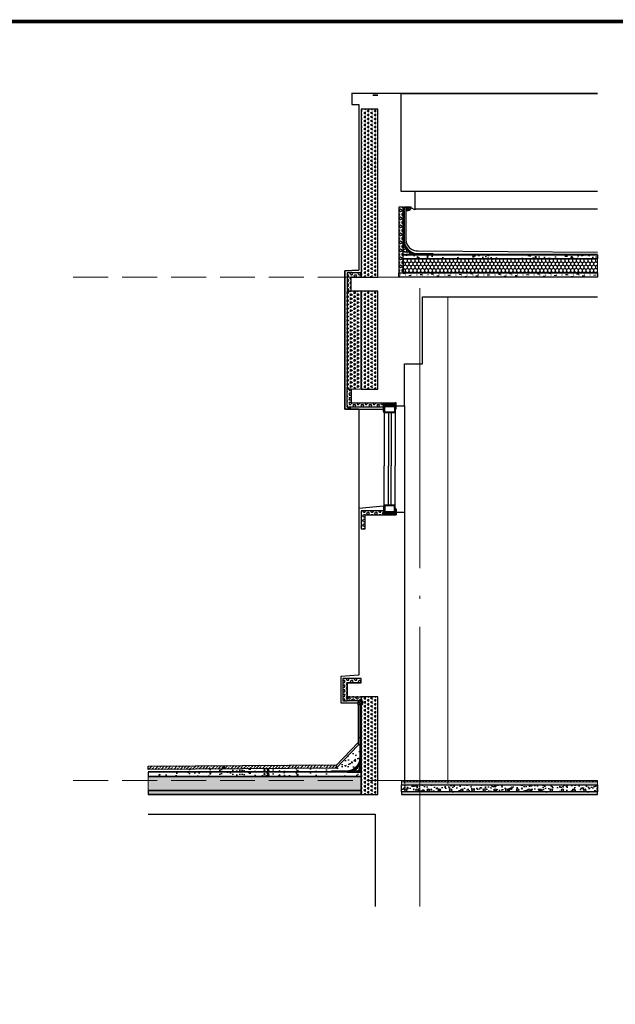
# Model space of a CAD drawing. Extents: x 447288 to 563800, y -194684 to 241749.
# Tile 11 of 91: x 472008 to 476267, y -187111 to -180071. Entities that reach past the tile are written whole.
import ezdxf

# ---------------------------------------------------------------- set-up
doc = ezdxf.new("R2010")
doc.units = 0
doc.header["$LTSCALE"] = 1000
for name, pattern in [('35$0$DASH', [0.35, 0.25, -0.1]), ('DASH', [0.35, 0.25, -0.1]), ('DOTE', [2.4200000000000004, 2, -0.2, 0.02, -0.2])]:
    doc.linetypes.add(name, pattern=pattern)
doc.layers.get('0').update_dxf_attribs({"lineweight": 20})
for name, color, linetype in [('35$0$A-detl-FINISH', 1, 'Continuous'), ('35$0$A-detl-XH', 8, 'Continuous'), ('35$0$PUB_HATCH', 8, 'Continuous'), ('35$0$保温层', 2, 'Continuous'), ('8$0$PUB_HATCH', 8, 'Continuous'), ('A-ELEV-LIN1', 40, 'Continuous'), ('A-ELEV-THIN', 7, 'Continuous'), ('A-ELEV-WIN1', 135, 'Continuous'), ('A-FACE', 7, 'Continuous'), ('A-OVER', 7, 'Continuous'), ('A-WATER-LAYER', 7, 'Continuous'), ('fill', 252, 'Continuous'), ('PUB_HATCH', 8, 'Continuous'), ('PUB_TITLE', 4, 'Continuous'), ('SURFACE', 6, 'Continuous'), ('详图填充-建筑用保温砂浆', 8, 'Continuous'), ('详图填充-细石混凝土、混凝土', 8, 'Continuous'), ('详图现充-水泥砂浆', 8, 'Continuous')]:
    doc.layers.add(name, color=color, linetype=linetype)
doc.layers.add('A-ASIS', color=115, linetype='DASH', lineweight=0, plot=False)
for name, color, linetype, lineweight in [('DOTE', 10, 'DOTE', 9), ('详图填充-防水层', 126, 'Continuous', 200), ('防水', 124, 'Continuous', 0)]:
    doc.layers.add(name, color=color, linetype=linetype, lineweight=lineweight)

# ---------------------------------------------------------------- blocks, each defined once
blk = doc.blocks.new('*U203')
at = {"layer": 'fill'}
h = blk.add_hatch(dxfattribs=at)
h.set_pattern_fill('TRIANG', color=256, scale=10, angle=90, style=0)
h.set_pattern_definition([(150, (0, 1858.206556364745), (-24.74667295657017, -14.28749487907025), [14.2875, -14.2875]), (210, (0, 1858.206556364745), (-2.9565701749e-06, -28.57499487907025), [14.2875, -14.2875]), (90, (-12.37335, 1851.062806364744), (-24.74667, 14.2875), [14.2875, -14.2875])])
h.paths.add_polyline_path([(-20, 1329.103284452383), (100, 1329.103284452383), (100, 629.1032719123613), (-20, 629.1032719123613)])
at = {"layer": 'SURFACE'}
blk.add_lwpolyline([(-20, 1329.103284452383), (100, 1329.103284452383), (100, 629.1032719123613), (-20, 629.1032719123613)], close=True, dxfattribs=at)
blk = doc.blocks.new('HesiBlk_20210815100903313')
at = {"layer": 'A-FACE'}
blk.add_hatch(color=251, dxfattribs=at).paths.add_polyline_path([(20, 0), (0, 0), (0, -15), (3, -15), (3, -3), (17, -3), (17, -15), (20, -15)])
at = {"layer": 'A-ASIS'}
blk.add_lwpolyline([(0, -15), (-20, -15)], dxfattribs=at)
at = {"layer": 'A-FACE'}
blk.add_lwpolyline([(20, 0), (0, 0), (0, -15), (3, -15), (3, -3), (17, -3), (17, -15), (20, -15)], close=True, dxfattribs=at)
blk = doc.blocks.new('*U152')
at = {"layer": 'PUB_HATCH'}
h = blk.add_hatch(dxfattribs=at)
h.set_pattern_fill('HEX', color=256, scale=10, style=0)
h.set_pattern_definition([(0, (-753416.2661842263, 93899.02972161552), (0, 16.49778), [9.525, -19.05]), (120, (-753416.2661842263, 93899.02972161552), (-14.28749658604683, -8.248889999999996), [9.524999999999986, -19.04999999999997]), (60, (-753406.7411842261, 93899.02972161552), (-14.28749658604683, 8.248890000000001), [9.525, -19.05])])
h.paths.add_polyline_path([(-30.00000275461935, 30.00000275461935), (-30.00000275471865, -100.2774778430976), (-9.93019e-11, -100.2774778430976), (0, 0), (230.0077009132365, -5.82077e-11), (230.0077009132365, 30.00000275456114)])
at = {"layer": 'SURFACE'}
blk.add_lwpolyline([(-30.00000275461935, 30.00000275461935), (-30.00000275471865, -100.2774778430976), (-9.93019e-11, -100.2774778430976), (0, 0), (230.0077009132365, -5.82077e-11), (230.0077009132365, 30.00000275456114)], close=True, dxfattribs=at)
blk = doc.blocks.new('A$C5B8A4F07')
at = {"layer": 'A-OVER'}
for p, q in [((3.500000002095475, -3.000000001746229), (3.500000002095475, -17.0000000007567)), ((10.50000000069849, -17.0000000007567), (10.50000000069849, -3.000000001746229)), ((17.50000000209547, -3.000000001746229), (17.50000000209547, -17.0000000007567)), ((24.50000000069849, -17.0000000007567), (24.50000000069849, -3.000000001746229)), ((31.50000000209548, -3.000000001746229), (31.50000000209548, -17.0000000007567)), ((38.50000000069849, -17.0000000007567), (38.50000000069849, -3.000000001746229)), ((45.50000000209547, -3.000000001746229), (45.50000000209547, -17.0000000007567)), ((52.50000000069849, -17.0000000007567), (52.50000000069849, -3.000000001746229)), ((59.50000000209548, -3.000000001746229), (59.50000000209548, -17.0000000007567)), ((66.50000000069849, -17.0000000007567), (66.50000000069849, -3.000000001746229)), ((73.50000000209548, -3.000000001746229), (73.50000000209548, -17.0000000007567))]:
    blk.add_line(p, q, dxfattribs=at)
for centre, major_axis, ratio, start_param, end_param in [((77.00000000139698, -3.000000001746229), (-3.499999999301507, 3.464245e-10), 0.8571428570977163, 3.682692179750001, 6.28318530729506), ((3.0267984e-09, -17.0000000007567), (-3.499999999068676, 5.55234e-11), 0.8571428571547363, 1.570796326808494, 3.1415926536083), ((7.000000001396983, -3.000000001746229), (-3.499999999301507, 3.464245e-10), 0.8571428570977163, 3.141592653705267, 6.28318530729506), ((14, -17.0000000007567), (3.499999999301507, 3.671023e-10), 0.8571428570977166, 3.141592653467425, 4.712388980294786), ((14.0000000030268, -17.0000000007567), (-3.499999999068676, 5.55234e-11), 0.8571428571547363, 1.570796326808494, 3.1415926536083), ((21.00000000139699, -3.000000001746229), (-3.499999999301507, 3.464245e-10), 0.8571428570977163, 3.141592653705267, 6.28318530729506), ((28, -17.0000000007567), (3.499999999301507, 3.671023e-10), 0.8571428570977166, 3.141592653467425, 4.712388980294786), ((28.0000000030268, -17.0000000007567), (-3.499999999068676, 5.55234e-11), 0.8571428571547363, 1.570796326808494, 3.1415926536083), ((35.00000000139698, -3.000000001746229), (-3.499999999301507, 3.464245e-10), 0.8571428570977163, 3.141592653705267, 6.28318530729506), ((42, -17.0000000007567), (3.499999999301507, 3.671023e-10), 0.8571428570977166, 3.141592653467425, 4.712388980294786), ((42.00000000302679, -17.0000000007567), (-3.499999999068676, 5.55234e-11), 0.8571428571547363, 1.570796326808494, 3.1415926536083), ((49.00000000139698, -3.000000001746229), (-3.499999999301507, 3.464245e-10), 0.8571428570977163, 3.141592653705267, 6.28318530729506), ((56, -17.0000000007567), (3.499999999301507, 3.671023e-10), 0.8571428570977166, 3.141592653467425, 4.712388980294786), ((56.0000000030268, -17.0000000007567), (-3.499999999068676, 5.55234e-11), 0.8571428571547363, 1.570796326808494, 3.1415926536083), ((63.00000000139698, -3.000000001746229), (-3.499999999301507, 3.464245e-10), 0.8571428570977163, 3.141592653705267, 6.28318530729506), ((70, -17.0000000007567), (3.499999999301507, 3.671023e-10), 0.8571428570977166, 3.141592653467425, 4.712388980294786), ((70.0000000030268, -17.0000000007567), (-3.499999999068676, 5.55234e-11), 0.8571428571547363, 1.570796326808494, 3.1415926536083)]:
    blk.add_ellipse(centre, major_axis=major_axis, ratio=ratio, start_param=start_param, end_param=end_param, dxfattribs=at)
blk = doc.blocks.new('A$C768061CF')
at = {"layer": '防水'}
h = blk.add_hatch(color=256, dxfattribs=at)
edge = h.paths.add_edge_path()
edge.add_line((5, 1.55705493e-08), (5, 70.00000001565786))
edge.add_arc((-4.692196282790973, 70.38075277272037), 9.699672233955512, 298.93047216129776, 357.75032269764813, ccw=False)
edge.add_line((0, 61.89152810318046), (0, 1.55705493e-08))
edge.add_line((0, 1.55705493e-08), (5, 1.55705493e-08))
h = blk.add_hatch(color=256, dxfattribs=at)
edge = h.paths.add_edge_path()
edge.add_line((85, 1.55705493e-08), (85, 49.44352616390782))
edge.add_arc((94.69219628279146, 49.82427892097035), 9.699672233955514, 182.2496773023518, 241.0695278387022)
edge.add_line((90, 41.33505425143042), (90, 1.55705493e-08))
edge.add_line((90, 1.55705493e-08), (85, 1.55705493e-08))
at = {"layer": 'A-ELEV-WIN1'}
for points in [[(5, 20.00000000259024), (85, 20.00000000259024), (85, 70.00000000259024), (5, 70.00000000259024)], [(5, 20.00000000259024), (85, 20.00000000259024), (85, 70.00000000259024), (5, 70.00000000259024)], [(10, 25.00000000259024), (80, 25.00000000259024), (80, 65.00000000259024), (10, 65.00000000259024)]]:
    blk.add_lwpolyline(points, close=True, dxfattribs=at)
at = {"layer": 'A-OVER'}
for points in [[(5, 1.55705493e-08), (5, 70.00000001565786, -0.262437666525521), (0, 61.89152810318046), (0, 1.55705493e-08)], [(85, 1.55705493e-08), (85, 49.44352616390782, 0.262437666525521), (90, 41.33505425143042), (90, 1.55705493e-08)]]:
    blk.add_lwpolyline(points, format="xyb", close=True, dxfattribs=at)
at = {"layer": 'PUB_HATCH'}
blk.add_line((85, 20.00000001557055), (85, 1.55705493e-08), dxfattribs=at)
at = {"layer": 'A-OVER'}
blk.add_blockref('A$C5B8A4F07', (4.999999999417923, 19.99999999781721), dxfattribs=at)
blk = doc.blocks.new('*U190')
blk.add_lwpolyline([(-45.00000000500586, 0), (45.00000000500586, 0)])
at = {"layer": 'A-ELEV-WIN1'}
for p, q in [((-39.99999999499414, 70.0000000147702), (-40.00000001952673, 449.9999813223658)), ((-9.999999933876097, 70.00000001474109), (-9.999999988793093, 449.9999813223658)), ((10.0000000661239, 70.00000001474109), (10.00000001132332, 449.9999813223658)), ((40.00000000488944, 70.0000000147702), (39.99999998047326, 449.9999813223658))]:
    blk.add_line(p, q, dxfattribs=at)
at = {"layer": 'A-OVER'}
blk.add_blockref('A$C768061CF', (-44.99999999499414, 1.2179953e-08), dxfattribs=at)
blk = doc.blocks.new('*U242')
blk.add_lwpolyline([(-45.00000000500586, 0), (45.00000000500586, 0)])
at = {"layer": 'A-ELEV-WIN1'}
for p, q in [((-39.99999999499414, 70.0000000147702), (-40.0000000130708, 350.0000000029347)), ((-9.999999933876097, 70.00000001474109), (-9.999999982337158, 350.0000000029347)), ((10.0000000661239, 70.00000001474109), (10.00000001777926, 350.0000000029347)), ((40.00000000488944, 70.0000000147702), (39.9999999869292, 350.0000000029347))]:
    blk.add_line(p, q, dxfattribs=at)
at = {"layer": 'A-OVER'}
blk.add_blockref('A$C768061CF', (-44.99999999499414, 1.2179953e-08), dxfattribs=at)
blk = doc.blocks.new('*U196')
at = {"layer": 'PUB_HATCH'}
h = blk.add_hatch(dxfattribs=at)
h.set_pattern_fill('HEX', color=256, scale=10, style=0)
h.set_pattern_definition([(0, (-753516.2738965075, 93898.98513600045), (0, 16.49778), [9.525, -19.05]), (120, (-753516.2738965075, 93898.98513600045), (-14.28749658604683, -8.248889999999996), [9.524999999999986, -19.04999999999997]), (60, (-753506.7488965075, 93898.98513600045), (-14.28749658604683, 8.248890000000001), [9.525, -19.05])])
h.paths.add_polyline_path([(-30.00000275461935, 30.00000275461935), (-30.00000275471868, -100.3220634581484), (-9.93339e-11, -100.3220634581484), (0, 0), (129.9999886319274, -5.82077e-11), (129.9999886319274, 30.00000275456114)])
at = {"layer": 'SURFACE'}
blk.add_lwpolyline([(-30.00000275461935, 30.00000275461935), (-30.00000275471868, -100.3220634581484), (-9.93339e-11, -100.3220634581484), (0, 0), (129.9999886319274, -5.82077e-11), (129.9999886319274, 30.00000275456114)], close=True, dxfattribs=at)
blk = doc.blocks.new('*U206')
at = {"layer": '35$0$A-detl-XH', "linetype": 'Continuous'}
h = blk.add_hatch(dxfattribs=at)
h.set_pattern_fill('混凝土', color=256, scale=10, style=0)
h.set_pattern_definition([(50, (-50333.914054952, -34543.10917597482), (71.72601826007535, -6.27521349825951), [7.5, -82.5]), (355, (-50333.914054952, -34543.10917597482), (-13.8751333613, 75.21921337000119), [6, -66]), (100.4514, (-50327.93688695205, -34543.63210997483), (57.85093817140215, 68.94395420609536), [6.374019, -70.1142112]), (46.18420000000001, (-50333.914054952, -34523.10917597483), (106.7241048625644, -16.5519014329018), [11.24999999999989, -123.7499999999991]), (96.6356, (-50325.02038045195, -34524.48850667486), (93.46627055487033, 97.41178709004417), [9.561028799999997, -105.1713]), (351.1842000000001, (-50333.914054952, -34523.10917597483), (93.46619451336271, 97.41186009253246), [9, -99]), (21, (-50323.91405495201, -34528.10917597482), (59.69070521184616, -40.26188906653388), [7.5, -82.5]), (326, (-50323.91405495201, -34528.10917597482), (24.33153319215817, 72.5150045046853), [6, -66]), (71.4514, (-50318.939831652, -34531.46433657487), (84.02226285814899, 32.25304967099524), [6.374019, -70.1142112]), (37.5, (-50333.914054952, -34543.10917597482), (1.215985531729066, 33.28938538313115), [0, -65.19999999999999, 0, -67, 0, -66.25]), (7.499999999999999, (-50333.914054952, -34543.10917597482), (26.30695374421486, 39.44117118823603), [0, -38.2, 0, -63.7, 0, -25.25]), (327.5, (-50356.21405495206, -34543.10917597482), (53.3822436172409, -2.255487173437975), [0, -25, 0, -78, 0, -103.5]), (317.5, (-50366.21405495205, -34543.10917597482), (58.31861693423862, 10.01049823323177), [0, -32.5, 0, -51.79999999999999, 0, -73.5])])
h.paths.add_polyline_path([(-487.7886558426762, 99.9924670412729), (913.6275283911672, 99.99234911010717), (913.6275283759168, 49.99988189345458), (-487.7886558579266, 49.99999982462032)])
at = {"layer": '35$0$PUB_HATCH'}
h = blk.add_hatch(dxfattribs=at)
h.set_pattern_fill('ANSI31', color=256, scale=10, style=0)
h.set_pattern_definition([(45, (91.6584791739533, 0.0049129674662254), (-11.22532015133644, 11.22532015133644), [])])
h.paths.add_polyline_path([(-487.7886558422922, 129.9923491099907), (913.6275284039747, 129.9923491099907), (913.6275284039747, 119.9923491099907), (-487.7886558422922, 119.9923491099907)])
at = {"layer": '8$0$PUB_HATCH'}
h = blk.add_hatch(dxfattribs=at)
h.set_pattern_fill('HONEY', color=252, scale=5)
h.set_pattern_definition([(0, (913.6275283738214, 0), (11.90625, 6.874074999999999), [7.9375, -15.875]), (120, (913.6275283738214, 0), (-11.90624857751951, 6.874077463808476), [7.937499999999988, -15.87499999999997]), (60, (913.6275283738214, 0), (1.4224804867e-06, 13.74815246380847), [-15.875, 7.9375])])
h.paths.add_polyline_path([(913.6275283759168, 49.99988206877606), (-487.7886558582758, 50), (-487.7886558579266, 30), (913.6275283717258, 29.99988206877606)])
at = {"layer": 'PUB_HATCH', "linetype": 'Continuous'}
h = blk.add_hatch(dxfattribs=at)
h.set_pattern_fill('AR-SAND', color=256, scale=10, style=0)
h.set_pattern_definition([(37.5, (-50333.91405493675, -34533.11670893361), (-0.8000156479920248, 24.47066186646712), [0, -19.304, 0, -21.59, 0, -20.6375]), (7.499999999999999, (-50333.91405493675, -34533.11670893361), (22.47616415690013, 35.84125502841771), [0, -10.414, 0, -17.399, 0, -6.667499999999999]), (327.5, (-50349.5350549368, -34533.11670893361), (39.5496185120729, 0.071859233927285), [0, -6.349999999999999, 0, -22.86, 0, -29.845]), (317.5, (-50349.5350549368, -34533.11670893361), (38.17782262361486, 11.14646616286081), [0, -3.174999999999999, 0, -14.986, 0, -17.145])])
h.paths.add_polyline_path([(913.6275282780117, 99.99234910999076), (913.6275284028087, 119.9923491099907), (-487.7886558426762, 119.9924670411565), (-487.7886557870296, 99.9924670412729)])
blk.add_lwpolyline([(-487.7886558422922, 129.9923491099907), (913.6275284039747, 129.9923491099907), (913.6275284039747, 119.9923491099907), (-487.7886558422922, 119.9923491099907)], close=True)
at = {"linetype": 'Continuous'}
blk.add_lwpolyline([(913.6275282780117, 99.99234910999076), (913.6275284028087, 119.9923491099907), (-487.7886558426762, 119.9924670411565), (-487.7886557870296, 99.9924670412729)], close=True, dxfattribs=at)
at = {"layer": '35$0$A-detl-FINISH', "linetype": 'Continuous'}
blk.add_line((-462.7886555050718, 99.9924670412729), (913.6275283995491, 99.99234910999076), dxfattribs=at)
for centre in [(-457.3738583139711, 62.0011796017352), (-377.3738583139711, 62.0011796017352), (-297.3738583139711, 62.0011796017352), (-217.3738583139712, 62.0011796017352), (-137.3738583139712, 62.0011796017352), (-57.37385831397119, 62.0011796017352), (22.6261416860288, 62.0011796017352), (102.6261416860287, 62.0011796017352), (182.6261416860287, 62.0011796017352), (262.6261416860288, 62.0011796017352), (342.6261416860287, 62.0011796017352), (422.6261416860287, 62.0011796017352), (502.6261416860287, 62.0011796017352), (582.6261416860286, 62.0011796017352), (662.6261416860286, 62.0011796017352), (742.6261416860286, 62.0011796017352), (822.6261416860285, 62.0011796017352)]:
    blk.add_circle(centre, 8, dxfattribs=at)
at = {"layer": '35$0$保温层'}
blk.add_lwpolyline([(913.6275283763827, 51.99988206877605), (913.6275282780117, 99.99234910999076)], dxfattribs=at)
at = {"layer": 'A-ELEV-THIN'}
blk.add_lwpolyline([(-487.7886558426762, 99.9924670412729), (913.6275283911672, 99.99234911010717), (913.6275283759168, 49.99988189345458), (-487.7886558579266, 49.99999982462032)], close=True, dxfattribs=at)
at = {"layer": 'SURFACE', "color": 2}
blk.add_lwpolyline([(913.6275283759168, 49.99988206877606), (-487.7886558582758, 50), (-487.7886558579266, 30), (913.6275283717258, 29.99988206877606)], close=True, dxfattribs=at)
at = {"layer": '防水', "linetype": '35$0$DASH', "ltscale": 0.15, "const_width": 0.8}
blk.add_lwpolyline([(-487.7886558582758, 49.99999999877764), (913.6275283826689, 49.99988189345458)], dxfattribs=at)
blk = doc.blocks.new('*U204')
at = {"layer": 'PUB_HATCH'}
h = blk.add_hatch(dxfattribs=at)
h.set_pattern_fill('HEX', color=256, scale=10, style=0)
h.set_pattern_definition([(0, (-753546.2738851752, 93869.30719822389), (0, 16.49778), [9.525, -19.05]), (120, (-753546.2738851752, 93869.30719822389), (-14.28749658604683, -8.248889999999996), [9.52499999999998, -19.04999999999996]), (60, (-753536.7488851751, 93869.30719822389), (-14.28749658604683, 8.248890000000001), [9.525, -19.05])])
h.paths.add_polyline_path([(-30.00000275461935, 30.00000275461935), (-30.0000027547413, -130.000001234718), (-1.21954e-10, -130.000001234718), (0, 0), (99.9999999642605, -5.82077e-11), (99.9999999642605, 30.00000275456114)])
at = {"layer": 'SURFACE'}
blk.add_lwpolyline([(-30.00000275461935, 30.00000275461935), (-30.0000027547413, -130.000001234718), (-1.21954e-10, -130.000001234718), (0, 0), (99.9999999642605, -5.82077e-11), (99.9999999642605, 30.00000275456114)], close=True, dxfattribs=at)
blk = doc.blocks.new('*U205')
at = {"layer": 'PUB_HATCH'}
h = blk.add_hatch(dxfattribs=at)
h.set_pattern_fill('HEX', color=256, scale=10, style=0)
h.set_pattern_definition([(0, (-753576.2739502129, 93999.30719945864), (0, 16.49778), [9.525, -19.05]), (120, (-753576.2739502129, 93999.30719945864), (-14.28749658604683, -8.248889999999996), [9.524999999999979, -19.04999999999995]), (60, (-753566.7489502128, 93999.30719945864), (-14.28749658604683, 8.248890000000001), [9.525, -19.05])])
h.paths.add_polyline_path([(-30.00000275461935, 30.00000275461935), (-30.00000275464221, 2.28653e-11), (0, 0), (69.99993492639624, -5.82077e-11), (69.99993492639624, 30.00000275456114)])
at = {"layer": 'SURFACE'}
blk.add_lwpolyline([(-30.00000275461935, 30.00000275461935), (-30.00000275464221, 2.28653e-11), (-2.28653e-11, 2.28653e-11), (0, 0), (69.99993492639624, -5.82077e-11), (69.99993492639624, 30.00000275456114)], close=True, dxfattribs=at)
blk = doc.blocks.new('*U218')
at = {"layer": 'fill'}
h = blk.add_hatch(dxfattribs=at)
h.set_pattern_fill('TRIANG', color=256, scale=10, angle=90, style=0)
h.set_pattern_definition([(150, (0, 4258.210110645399), (-24.74667295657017, -14.28749487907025), [14.2875, -14.2875]), (210, (0, 4258.210110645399), (-2.9565701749e-06, -28.57499487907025), [14.2875, -14.2875]), (90, (-12.37335, 4251.066360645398), (-24.74667, 14.2875), [14.2875, -14.2875])])
h.paths.add_polyline_path([(-20, 2529.103907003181), (100, 2529.103907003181), (100, 1829.106203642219), (-20, 1829.106203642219)])
at = {"layer": 'SURFACE'}
blk.add_lwpolyline([(-20, 2529.103907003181), (100, 2529.103907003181), (100, 1829.106203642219), (-20, 1829.106203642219)], close=True, dxfattribs=at)
blk = doc.blocks.new('*U219')
at = {"layer": 'PUB_HATCH'}
h = blk.add_hatch(dxfattribs=at)
h.set_pattern_fill('HEX', color=256, scale=10, style=0)
h.set_pattern_definition([(0, (-753576.2661851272, 93899.02972161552), (0, 16.49778), [9.525, -19.05]), (120, (-753576.2661851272, 93899.02972161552), (-14.28749658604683, -8.248889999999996), [9.524999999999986, -19.04999999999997]), (60, (-753566.7411851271, 93899.02972161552), (-14.28749658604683, 8.248890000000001), [9.525, -19.05])])
h.paths.add_polyline_path([(-30.00000275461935, 30.00000275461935), (-30.00000275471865, -100.2774778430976), (-9.93019e-11, -100.2774778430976), (0, 0), (70.00770001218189, -5.82077e-11), (70.00770001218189, 30.00000275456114)])
at = {"layer": 'SURFACE'}
blk.add_lwpolyline([(-30.00000275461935, 30.00000275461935), (-30.00000275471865, -100.2774778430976), (-9.93019e-11, -100.2774778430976), (0, 0), (70.00770001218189, -5.82077e-11), (70.00770001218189, 30.00000275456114)], close=True, dxfattribs=at)
blk = doc.blocks.new('*U281')
at = {"layer": 'PUB_HATCH'}
h = blk.add_hatch(dxfattribs=at)
h.set_pattern_fill('ANSI37', color=256, scale=8)
h.set_pattern_definition([(45, (-692676.0292068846, -203303.8958499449), (-8.980256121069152, 8.980256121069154), []), (135, (-692676.0292068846, -203303.8958499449), (-8.980256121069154, -8.980256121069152), [])])
edge = h.paths.add_edge_path()
edge.add_line((-49.99999869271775, 505.6341403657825), (-67.21776161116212, 505.6341393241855))
edge.add_arc((-65.37773027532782, 527.4098632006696), 21.85332619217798, 181.9986773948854, 265.17002595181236, ccw=False)
edge.add_line((-87.21776161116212, 526.647697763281), (-50.00000000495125, 526.6476975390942))
edge.add_line((-50.00000000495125, 526.6476975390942), (-49.99999869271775, 505.6341403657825))
h = blk.add_hatch(dxfattribs=at)
h.set_pattern_fill('HONEY', color=256, scale=10, angle=90)
h.set_pattern_definition([(90, (-33877.37364358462, -18018.3046408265), (-13.74815, 23.8125), [15.875, -31.75]), (210, (-33877.37364358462, -18018.3046408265), (-13.74815492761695, -23.81249715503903), [15.875, -31.75]), (150, (-33877.37364358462, -18018.3046408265), (-27.49630492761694, 2.8449609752e-06), [-31.75, 15.875])])
h.paths.add_polyline_path([(-30.00000000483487, 159.9295657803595), (-1421.403811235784, 159.9295657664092), (-1421.403811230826, 59.92956576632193), (-29.99999999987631, 59.92956578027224)])
h = blk.add_hatch(dxfattribs=at)
h.set_pattern_fill('焦渣矿渣', color=256, scale=10)
h.set_pattern_definition([(0, (-32697.2585274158, -17968.23420659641), (20, 34.64), [4, -36]), (300, (-32697.2585274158, -17968.23420659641), (39.99911998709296, -0.0005080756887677), [4, -36]), (240, (-32693.2585274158, -17968.23420659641), (19.99911998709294, -34.64050807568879), [4, -36]), (270, (-32681.2585274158, -17968.23420659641), (40, -20.00000000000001), [6, -28.64]), (270, (-32677.2585274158, -17968.23420659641), (40, -20.00000000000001), [6, -28.64]), (270, (-32673.2585274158, -17968.23420659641), (40, -20.00000000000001), [6, -28.64])])
h.paths.add_polyline_path([(0, 59.92956576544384), (-1421.403811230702, 59.92956576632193), (-1421.403811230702, 30.00000000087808), (0, 30)])
at = {"layer": '详图填充-建筑用保温砂浆'}
h = blk.add_hatch(dxfattribs=at)
h.set_pattern_fill('HEX', color=256, scale=10, angle=270, style=0)
h.set_pattern_definition([(270, (-32335.87757660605, -18038.73830420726), (16.49778, -3e-15), [9.525, -19.05]), (29.99999999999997, (-32335.87757660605, -18038.73830420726), (-8.248889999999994, 14.28749658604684), [9.525, -19.05]), (330, (-32335.87757660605, -18048.26330420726), (8.248890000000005, 14.28749658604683), [9.525, -19.05])])
h.paths.add_polyline_path([(-30.00000000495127, 529.7551826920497), (-4.9512622e-09, 529.7551826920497), (0, 59.92956576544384), (-30, 59.92956576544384)])
at = {"layer": '详图填充-细石混凝土、混凝土'}
h = blk.add_hatch(dxfattribs=at)
h.set_pattern_fill('混凝土', color=256, scale=5)
h.set_pattern_definition([(50, (-467555.8775766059, -289973.8046408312), (35.86300913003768, -3.137606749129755), [3.75, -41.25]), (355, (-467555.8775766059, -289973.8046408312), (-6.93756668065, 37.6096066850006), [3, -33]), (100.4514, (-467552.8889926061, -289974.0661078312), (28.92546908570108, 34.47197710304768), [3.1870095, -35.0571056]), (46.18420000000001, (-467555.8775766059, -289963.8046408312), (53.36205243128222, -8.275950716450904), [5.624999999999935, -61.87499999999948]), (96.6356, (-467551.430739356, -289964.4943061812), (46.73313527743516, 48.70589354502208), [4.780514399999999, -52.58565]), (351.1842000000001, (-467555.8775766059, -289963.8046408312), (46.73309725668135, 48.70593004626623), [4.5, -49.5]), (21, (-467550.877576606, -289966.3046408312), (29.84535260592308, -20.13094453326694), [3.75, -41.25]), (326, (-467550.877576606, -289966.3046408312), (12.16576659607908, 36.25750225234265), [3, -33]), (71.4514, (-467548.3904649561, -289967.9822211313), (42.01113142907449, 16.12652483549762), [3.1870095, -35.0571056]), (37.5, (-467555.8775766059, -289973.8046408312), (0.6079927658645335, 16.64469269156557), [0, -32.6, 0, -33.5, 0, -33.125]), (7.499999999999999, (-467555.8775766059, -289973.8046408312), (13.15347687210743, 19.72058559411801), [0, -19.1, 0, -31.85, 0, -12.625]), (327.5, (-467567.027576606, -289973.8046408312), (26.69112180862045, -1.127743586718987), [0, -12.5, 0, -39, 0, -51.75]), (317.5, (-467572.027576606, -289973.8046408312), (29.15930846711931, 5.005249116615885), [0, -16.25, 0, -25.9, 0, -36.75])])
edge = h.paths.add_edge_path()
edge.add_line((-130.0000000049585, 189.9295657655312), (-30.00000000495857, 189.9295657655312))
edge.add_line((-30.00000000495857, 189.9295657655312), (-30.00000000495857, 289.9295657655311))
edge.add_arc((-130.0000000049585, 289.9295657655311), 100, -90, 0, ccw=False)
h = blk.add_hatch(dxfattribs=at)
h.set_pattern_fill('混凝土', color=256, scale=15)
h.set_pattern_definition([(50, (-361.3809508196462, -80.3297145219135), (107.589027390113, -9.412820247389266), [11.25, -123.75]), (355, (-361.3809508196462, -80.3297145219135), (-20.81270004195, 112.8288200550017), [9, -99]), (100.4514, (-352.4151988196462, -81.1141155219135), (86.77640725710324, 103.415931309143), [9.5610285, -105.1713168]), (46.1842, (-361.3809508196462, -50.3297145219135), (160.0861572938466, -24.82785214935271), [16.875, -185.625]), (96.6356, (-348.0404390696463, -52.39871057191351), (140.1994058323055, 146.1176806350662), [14.3415432, -157.75695]), (351.1842000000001, (-361.3809508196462, -50.3297145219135), (140.1992917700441, 146.1177901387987), [13.5, -148.5]), (21, (-346.3809508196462, -57.8297145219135), (89.53605781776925, -60.39283359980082), [11.25, -123.75]), (326, (-346.3809508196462, -57.8297145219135), (36.49729978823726, 108.7725067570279), [9, -99]), (71.4514, (-338.9196158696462, -62.86245542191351), (126.0333942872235, 48.37957450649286), [9.5610285, -105.1713168]), (37.5, (-361.3809508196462, -80.3297145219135), (1.8239782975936, 49.93407807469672), [0, -97.80000000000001, 0, -100.5, 0, -99.375]), (7.499999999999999, (-361.3809508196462, -80.3297145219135), (39.46043061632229, 59.16175678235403), [0, -57.3, 0, -95.54999999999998, 0, -37.875]), (327.5, (-394.8309508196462, -80.3297145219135), (80.07336542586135, -3.383230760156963), [0, -37.5, 0, -117, 0, -155.25]), (317.5, (-409.8309508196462, -80.3297145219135), (87.47792540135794, 15.01574734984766), [0, -48.75, 0, -77.69999999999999, 0, -110.25])])
h.paths.add_polyline_path([(-30.00000000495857, 189.9295657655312), (-1421.40381122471, 189.9295657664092), (-1421.40381122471, 159.9295657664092), (-30.00000000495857, 159.9295657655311)])
at = {"layer": 'A-ASIS'}
blk.add_lwpolyline([(-30.00000000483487, 159.9295657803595), (-1421.403811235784, 159.9295657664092), (-1421.403811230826, 59.92956576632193), (-29.99999999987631, 59.92956578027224)], close=True, dxfattribs=at)
at = {"layer": 'A-ELEV-THIN'}
blk.add_lwpolyline([(-49.99999869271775, 505.6341403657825), (-67.21776161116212, 505.6341393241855, -0.3797213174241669), (-87.21776161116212, 526.647697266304), (-87.21776161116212, 526.647697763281), (-50.00000000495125, 526.6476975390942)], format="xyb", close=True, dxfattribs=at)
at = {"layer": 'A-WATER-LAYER'}
for points in [[(-87.2174133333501, 529.7551826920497), (-35.00000000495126, 529.7551826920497), (-35.00000000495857, 296.4295657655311, -0.4142135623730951), (-136.5000000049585, 194.9295657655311), (-240.1349265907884, 194.9295657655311), (-249.6809458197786, 189.9295657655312), (-1421.403811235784, 189.9295657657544)], [(-87.2174133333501, 526.6377818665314), (-38.00000000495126, 526.6508946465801), (-38.00000000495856, 296.4295657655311, -0.4142135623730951), (-136.5000000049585, 197.9295657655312), (-240.8730349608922, 197.9295657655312), (-250.4190541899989, 192.9295657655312), (-1421.403811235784, 192.9295657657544)], [(-50.00000000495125, 526.6476975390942), (-50.00000000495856, 296.4295657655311, -0.4314796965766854), (-137.8904917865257, 218.5445087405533), (-1421.403811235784, 208.8183803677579)], [(-30.00000000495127, 529.7551826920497), (-30.00000000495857, 296.4295657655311, -0.414213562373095), (-136.5000000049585, 189.9295657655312), (-240.5039807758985, 189.9295657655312)], [(-33.00000000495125, 529.7551826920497), (-33.00000000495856, 296.4295657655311, -0.4142135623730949), (-136.5000000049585, 192.9295657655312), (-240.5039807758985, 192.9295657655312)]]:
    blk.add_lwpolyline(points, format="xyb", dxfattribs=at)
at = {"layer": 'PUB_HATCH'}
blk.add_lwpolyline([(0, 59.92956576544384), (-1421.403811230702, 59.92956576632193), (-1421.403811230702, 30.00000000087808), (0, 30)], close=True, dxfattribs=at)
at = {"layer": 'SURFACE', "linetype": 'ByBlock'}
blk.add_lwpolyline([(-30.00000000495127, 529.7551826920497), (-4.9512622e-09, 529.7551826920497), (0, 59.92956576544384), (-30, 59.92956576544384)], close=True, dxfattribs=at)
at = {"layer": 'SURFACE'}
for points in [[(-30.00000000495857, 189.9295657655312), (-1421.40381122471, 189.9295657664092), (-1421.40381122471, 159.9295657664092), (-30.00000000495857, 159.9295657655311)], [(-30.00000000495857, 159.9295657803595), (-30.00000000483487, 159.929565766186), (-29.99999999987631, 59.92956576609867), (-30, 59.92956578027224)]]:
    blk.add_lwpolyline(points, close=True, dxfattribs=at)
blk.add_lwpolyline([(-1421.403811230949, 59.92956576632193), (-1421.403811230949, 59.92956576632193), (-30, 59.92956578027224), (-30.00000000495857, 159.9295657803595), (-1421.40381122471, 159.9295657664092)], dxfattribs=at)
at = {"layer": '详图填充-防水层', "linetype": 'DASH', "ltscale": 0.1, "const_width": 3}
for points in [[(-87.2174133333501, 528.188166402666), (-36.50000000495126, 528.1878208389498), (-36.50000000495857, 296.4295657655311, -0.4142135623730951), (-136.5000000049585, 196.4295657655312), (-240.5039807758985, 196.4295657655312), (-250.0500000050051, 191.4295657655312), (-1421.403811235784, 191.4295657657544)], [(-31.50000000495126, 529.7551826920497), (-31.50000000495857, 296.4295657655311, -0.4142135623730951), (-136.5000000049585, 191.4295657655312), (-240.5039807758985, 191.4295657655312)]]:
    blk.add_lwpolyline(points, format="xyb", dxfattribs=at)
at = {"layer": '详图现充-水泥砂浆'}
blk.add_lwpolyline([(-130.0000000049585, 189.9295657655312), (-30.00000000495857, 189.9295657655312), (-30.00000000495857, 289.9295657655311, -0.4142135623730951)], format="xyb", close=True, dxfattribs=at)
blk = doc.blocks.new('*U209')
at = {"layer": 'fill'}
h = blk.add_hatch(dxfattribs=at)
h.set_pattern_fill('TRIANG', color=256, scale=10, angle=90, style=0)
h.set_pattern_definition([(150, (0, 4558.207825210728), (-24.74667295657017, -14.28749487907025), [14.2875, -14.2875]), (210, (0, 4558.207825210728), (-2.9565701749e-06, -28.57499487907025), [14.2875, -14.2875]), (90, (-12.37335, 4551.064075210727), (-24.74667, 14.2875), [14.2875, -14.2875])])
h.paths.add_polyline_path([(-20, 2929.103916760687), (100, 2929.103916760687), (100, 1729.10390845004), (-20, 1729.10390845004)])
at = {"layer": 'SURFACE'}
blk.add_lwpolyline([(-20, 2929.103916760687), (100, 2929.103916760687), (100, 1729.10390845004), (-20, 1729.10390845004)], close=True, dxfattribs=at)

msp = doc.modelspace()

# ---------------------------------------------------------------- hatches: boundary and pattern name
h = msp.add_hatch()
h.set_pattern_fill('ANSI33', color=253, scale=9.999999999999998)
h.set_pattern_definition([(45, (77761.99888029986, -375176.0371579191), (-22.45064030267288, 22.45064030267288), []), (45, (77784.44953029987, -375176.0371579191), (-22.45064030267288, 22.45064030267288), [15.875, -7.9375])])
h.paths.add_polyline_path([(472926.0563549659, -185433.0294276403), (472925.806367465, -185408.0306775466), (474272.1985859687, -185398.8614957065), (474272.198517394, -185423.862746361)])
at = {"layer": 'fill'}
h = msp.add_hatch(dxfattribs=at)
h.set_pattern_fill('TRIANG', color=256, scale=10, angle=90, style=0)
h.set_pattern_definition([(150, (-415033.1609074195, -241716.3645969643), (-24.74667295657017, -14.28749487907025), [14.2875, -14.2875]), (210, (-415033.1609074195, -241716.3645969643), (-2.9565701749e-06, -28.57499487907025), [14.2875, -14.2875]), (90, (-415045.5342574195, -241723.5083469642), (-24.74667, 14.2875), [14.2875, -14.2875])])
h.paths.add_polyline_path([(474449.215018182, -182012.125229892), (474349.2073173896, -182011.5702772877), (474349.2073194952, -182711.5702899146), (474449.21502029, -182711.8477666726)])
at = {"layer": 'PUB_HATCH'}
h = msp.add_hatch(dxfattribs=at)
h.set_pattern_fill('ANSI37', color=256, scale=8, angle=-90.00000000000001)
h.set_pattern_definition([(315, (270619.6757593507, 507656.0739300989), (8.980256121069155, 8.98025612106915), []), (44.99999999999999, (270619.6757593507, 507656.0739300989), (-8.98025612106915, 8.980256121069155), [])])
edge = h.paths.add_edge_path()
edge.add_line((474429.2057496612, -184969.9552780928), (474429.2057486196, -184952.7375151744))
edge.add_arc((474438.4685508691, -184951.2318938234), 9.384370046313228, 89.56618336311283, 189.2323931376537, ccw=False)
edge.add_line((474438.539604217, -184941.8477927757), (474449.2057496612, -184941.8477929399))
edge.add_line((474449.2057496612, -184941.8477929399), (474459.2057496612, -184941.8477929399))
edge.add_line((474459.2057496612, -184941.8477929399), (474459.2057496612, -184966.8477929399))
edge.add_line((474459.2057496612, -184966.8477929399), (474446.2057496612, -184966.8477929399))
edge.add_line((474446.2057496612, -184966.8477929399), (474441.2057496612, -184969.9520809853))
edge.add_line((474441.2057496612, -184969.9520809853), (474429.2057496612, -184969.9552780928))
h = msp.add_hatch(dxfattribs=at)
h.set_pattern_fill('HONEY', color=256, scale=10, angle=90)
h.set_pattern_definition([(90, (440601.8320987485, -203660.1524480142), (-13.74815, 23.8125), [15.875, -31.75]), (210, (440601.8320987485, -203660.1524480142), (-13.74815492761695, -23.81249715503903), [15.875, -31.75]), (150, (440601.8320987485, -203660.1524480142), (-27.49630492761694, 2.8449609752e-06), [-31.75, 15.875])])
h.paths.add_polyline_path([(474449.2057505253, -185481.9182414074), (474449.2057505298, -185511.8477861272), (474449.2057505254, -185511.8477861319), (474449.2057505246, -185581.918241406), (472926.056354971, -185581.9182422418), (472926.0563549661, -185481.9182422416)])
h = msp.add_hatch(dxfattribs=at)
h.set_pattern_fill('焦渣矿渣', color=256, scale=10)
h.set_pattern_definition([(0, (441781.9472149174, -203610.0820137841), (20, 34.64), [4, -36]), (300, (441781.9472149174, -203610.0820137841), (39.99911998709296, -0.0005080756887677), [4, -36]), (240, (441785.9472149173, -203610.0820137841), (19.99911998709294, -34.64050807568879), [4, -36]), (270, (441797.9472149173, -203610.0820137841), (40, -20.00000000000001), [6, -28.64]), (270, (441801.9472149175, -203610.0820137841), (40, -20.00000000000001), [6, -28.64]), (270, (441805.9472149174, -203610.0820137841), (40, -20.00000000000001), [6, -28.64])])
h.paths.add_polyline_path([(474449.2057505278, -185581.9182414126), (472926.056354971, -185581.9182422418), (472926.056354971, -185611.8478080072), (474449.2150313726, -185611.8478025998), (474449.2150313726, -185561.8478019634), (474449.2057505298, -185511.847786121)])
at = {"layer": '详图填充-细石混凝土、混凝土'}
h = msp.add_hatch(dxfattribs=at)
h.set_pattern_fill('混凝土', color=256, scale=15)
h.set_pattern_definition([(50, (474117.7493102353, -185693.2889919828), (107.589027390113, -9.412820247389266), [11.25, -123.75]), (355, (474117.7493102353, -185693.2889919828), (-20.81270004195, 112.8288200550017), [9, -99]), (100.4514, (474126.7150622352, -185694.0733929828), (86.77640725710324, 103.415931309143), [9.5610285, -105.1713168]), (46.18420000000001, (474117.7493102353, -185663.2889919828), (160.0861572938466, -24.82785214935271), [16.87499999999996, -185.6249999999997]), (96.6356, (474131.0898219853, -185665.3579880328), (140.1994058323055, 146.1176806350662), [14.3415432, -157.75695]), (351.1842000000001, (474117.7493102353, -185663.2889919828), (140.1992917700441, 146.1177901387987), [13.5, -148.5]), (21, (474132.7493102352, -185670.7889919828), (89.53605781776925, -60.39283359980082), [11.25, -123.75]), (326, (474132.7493102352, -185670.7889919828), (36.49729978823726, 108.7725067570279), [9, -99]), (71.4514, (474140.2106451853, -185675.8217328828), (126.0333942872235, 48.37957450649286), [9.5610285, -105.1713168]), (37.5, (474117.7493102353, -185693.2889919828), (1.8239782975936, 49.93407807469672), [0, -97.80000000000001, 0, -100.5, 0, -99.375]), (7.499999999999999, (474117.7493102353, -185693.2889919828), (39.46043061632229, 59.16175678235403), [0, -57.3, 0, -95.54999999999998, 0, -37.875]), (327.5, (474084.2993102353, -185693.2889919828), (80.07336542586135, -3.383230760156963), [0, -37.5, 0, -117, 0, -155.25]), (317.5, (474069.2993102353, -185693.2889919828), (87.47792540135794, 15.01574734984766), [0, -48.75, 0, -77.69999999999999, 0, -110.25])])
edge = h.paths.add_edge_path()
edge.add_line((474429.205750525, -185259.3239977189), (474272.198517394, -185423.862746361))
edge.add_line((474272.198517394, -185423.862746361), (473057.8019310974, -185433.02942682))
edge.add_line((473057.8019310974, -185433.02942682), (473057.7264498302, -185453.0297116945))
edge.add_line((473057.7264498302, -185453.0297116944), (474228.78669634, -185448.9182414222))
edge.add_line((474228.78669634, -185448.9182414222), (474334.9962234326, -185443.9182414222))
edge.add_arc((474342.2343325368, -185345.2116355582), 98.97163363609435, 265.8060339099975, 359.8803934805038)
edge.add_line((474441.2057505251, -185345.4182414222), (474441.2057505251, -185152.1086078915))
edge.add_line((474441.2057505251, -185152.1086078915), (474429.205750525, -185259.3239977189))
h = msp.add_hatch(dxfattribs=at)
h.set_pattern_fill('混凝土', color=256, scale=5)
h.set_pattern_definition([(50, (6923.328173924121, -475615.6524480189), (35.86300913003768, -3.137606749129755), [3.75, -41.25]), (355, (6923.328173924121, -475615.6524480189), (-6.93756668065, 37.6096066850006), [3, -33]), (100.4514, (6926.31675792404, -475615.913915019), (28.92546908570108, 34.47197710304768), [3.1870095, -35.0571056]), (46.18420000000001, (6923.328173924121, -475605.652448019), (53.36205243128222, -8.275950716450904), [5.624999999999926, -61.87499999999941]), (96.6356, (6927.775011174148, -475606.3421133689), (46.73313527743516, 48.70589354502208), [4.780514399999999, -52.58565]), (351.1842000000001, (6923.328173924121, -475605.652448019), (46.73309725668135, 48.70593004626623), [4.5, -49.5]), (21, (6928.328173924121, -475608.1524480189), (29.84535260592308, -20.13094453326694), [3.75, -41.25]), (326, (6928.328173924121, -475608.1524480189), (12.16576659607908, 36.25750225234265), [3, -33]), (71.4514, (6930.815285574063, -475609.830028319), (42.01113142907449, 16.12652483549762), [3.1870095, -35.0571056]), (37.5, (6923.328173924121, -475615.6524480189), (0.6079927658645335, 16.64469269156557), [0, -32.6, 0, -33.5, 0, -33.125]), (7.499999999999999, (6923.328173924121, -475615.6524480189), (13.15347687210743, 19.72058559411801), [0, -19.1, 0, -31.85, 0, -12.625]), (327.5, (6912.178173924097, -475615.6524480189), (26.69112180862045, -1.127743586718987), [0, -12.5, 0, -39, 0, -51.75]), (317.5, (6907.178173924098, -475615.6524480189), (29.15930846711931, 5.005249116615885), [0, -16.25, 0, -25.9, 0, -36.75])])
edge = h.paths.add_edge_path()
edge.add_line((474349.2057505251, -185451.9182414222), (474449.2057505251, -185451.9182414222))
edge.add_line((474449.2057505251, -185451.9182414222), (474449.2057505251, -185351.9182414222))
edge.add_arc((474349.2057505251, -185351.9182414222), 100, -90, 0, ccw=False)
h = msp.add_hatch(dxfattribs=at)
h.set_pattern_fill('混凝土', color=256, scale=15)
h.set_pattern_definition([(50, (474117.8247915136, -185722.1775217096), (107.589027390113, -9.412820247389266), [11.25, -123.75]), (355, (474117.8247915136, -185722.1775217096), (-20.81270004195, 112.8288200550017), [9, -99]), (100.4514, (474126.7905435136, -185722.9619227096), (86.77640725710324, 103.415931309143), [9.5610285, -105.1713168]), (46.18420000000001, (474117.8247915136, -185692.1775217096), (160.0861572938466, -24.82785214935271), [16.87499999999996, -185.6249999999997]), (96.6356, (474131.1653032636, -185694.2465177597), (140.1994058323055, 146.1176806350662), [14.3415432, -157.75695]), (351.1842000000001, (474117.8247915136, -185692.1775217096), (140.1992917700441, 146.1177901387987), [13.5, -148.5]), (21, (474132.8247915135, -185699.6775217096), (89.53605781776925, -60.39283359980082), [11.25, -123.75]), (326, (474132.8247915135, -185699.6775217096), (36.49729978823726, 108.7725067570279), [9, -99]), (71.4514, (474140.2861264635, -185704.7102626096), (126.0333942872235, 48.37957450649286), [9.5610285, -105.1713168]), (37.5, (474117.8247915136, -185722.1775217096), (1.8239782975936, 49.93407807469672), [0, -97.80000000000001, 0, -100.5, 0, -99.375]), (7.499999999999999, (474117.8247915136, -185722.1775217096), (39.46043061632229, 59.16175678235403), [0, -57.3, 0, -95.54999999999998, 0, -37.875]), (327.5, (474084.3747915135, -185722.1775217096), (80.07336542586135, -3.383230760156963), [0, -37.5, 0, -117, 0, -155.25]), (317.5, (474069.3747915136, -185722.1775217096), (87.47792540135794, 15.01574734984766), [0, -48.75, 0, -77.69999999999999, 0, -110.25])])
h.paths.add_polyline_path([(474449.2057505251, -185451.9182414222), (472926.056354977, -185451.9182422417), (472926.056354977, -185481.9182422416), (474449.2057505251, -185481.9182414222)])

# ---------------------------------------------------------------- linework, layer by layer
at = {"color": 0}
msp.add_line((475069.2150166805, -185531.855443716), (475069.2150157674, -182051.8477580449), dxfattribs=at)
msp.add_lwpolyline([(474272.198517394, -185423.862746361), (474272.1985859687, -185398.8614957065)])
at = {"layer": 'A-ASIS'}
for points in [[(476140.6219347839, -181911.8477891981), (472298.0612849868, -181911.8477877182)], [(476140.6219347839, -185511.8477904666), (472298.0612849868, -185511.8477889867)]]:
    msp.add_lwpolyline(points, dxfattribs=at)
msp.add_lwpolyline([(474449.2057505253, -185481.9182414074), (472926.0563549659, -185481.9182422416), (472926.0563549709, -185581.9182422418), (474449.2057505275, -185581.9182413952), (474449.2057505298, -185511.847786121), (474449.2057505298, -185511.8477861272)], close=True, dxfattribs=at)
at = {"layer": 'A-ELEV-LIN1'}
msp.add_lwpolyline([(472926.0563549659, -185433.0294276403), (472925.806367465, -185408.0306775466), (474272.1985859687, -185398.8614957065), (474272.198517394, -185423.862746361)], close=True, dxfattribs=at)
for points in [[(473462.1985006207, -185429.9769033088), (473462.1985691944, -185404.9760614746)], [(473472.1985008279, -185429.9014198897), (473472.1985694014, -185404.9005730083)]]:
    msp.add_lwpolyline(points, dxfattribs=at)
at = {"layer": 'A-ELEV-THIN'}
msp.add_lwpolyline([(474429.2057496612, -184969.9552780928), (474429.2057486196, -184952.7375151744, -0.464535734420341), (474438.539604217, -184941.8477927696), (474438.539604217, -184941.8477927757), (474449.2057496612, -184941.8477929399), (474459.2057496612, -184941.8477929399), (474459.2057496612, -184966.8477929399), (474446.2057496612, -184966.8477929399), (474441.2057496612, -184969.9520809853)], format="xyb", close=True, dxfattribs=at)
at = {"layer": 'A-OVER'}
for points in [[(474734.215008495, -180599.6977114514), (474384.2151681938, -180596.8477533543), (474384.2151681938, -180676.8477532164), (474434.2150088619, -180676.8477531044), (474434.2124166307, -181861.1545442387), (474334.2075210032, -181866.8479854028), (474334.2074809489, -182056.8479356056), (474334.207480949, -182056.8476973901), (474334.2073122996, -182856.8477740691), (474434.2134620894, -182856.8477740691)], [(474384.2151681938, -180596.8477497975), (474734.215008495, -180599.6977078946), (474734.2150089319, -181296.8477346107), (474834.2137664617, -181296.8477354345), (474834.2137653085, -181431.8477365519), (474806.4327685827, -181415.2849347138)], [(474384.2151681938, -180596.8477533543), (476140.6219347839, -180596.8477533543)], [(474734.215008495, -180599.6977078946), (476140.6188182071, -180599.6977078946)], [(474834.2137663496, -181298.2096037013), (476140.6188182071, -181298.2096037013)], [(474834.2137653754, -181423.7194748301), (476140.6188182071, -181423.7194748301)], [(474434.2134620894, -182856.8477705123), (474334.2073122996, -182856.8477705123), (474334.2075210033, -181866.8478060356), (474434.2123829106, -181861.1539519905)], [(474699.2150192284, -182831.8477468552), (474759.162786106, -182831.8477468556), (474759.2117562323, -182531.8477990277), (474889.2150186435, -182531.8477898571), (474889.2150186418, -182051.847757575), (476140.6188243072, -182051.8477693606)], [(474759.162786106, -182831.8477468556), (474759.2057819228, -183591.8477677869)], [(474434.205750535, -182856.8483917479), (474434.2057505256, -184758.2139507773)], [(474434.2156982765, -182856.8477444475), (474609.2150192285, -182856.8477444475)], [(474609.2057397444, -183549.9562404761), (474434.2088678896, -183566.8477658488)], [(474699.2057397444, -183591.8477685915), (474759.2057819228, -183591.8477677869)], [(474759.2057819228, -183591.8477677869), (474759.205781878, -185531.855443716)], [(474434.2057505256, -184758.2139507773), (474304.2057501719, -184766.8477888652), (474304.2057486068, -184956.8477892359), (474429.2057488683, -184956.8477816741)], [(474436.3410157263, -184811.8477899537), (474349.2057498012, -184811.8477892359), (474349.2057489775, -184911.8477892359), (474459.2057496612, -184911.8477892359)], [(474449.2057496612, -184966.8477929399), (474459.2057496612, -184966.8477929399), (474459.2057496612, -184941.8477929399), (474449.2057496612, -184941.8477929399)], [(472926.056354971, -185751.8478120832), (474549.2150186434, -185751.847812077), (474549.2132472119, -186281.8478334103)], [(474549.2132472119, -186281.8478334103), (474549.2133285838, -186411.8477928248)]]:
    msp.add_lwpolyline(points, dxfattribs=at)
msp.add_lwpolyline([(474569.2150085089, -180611.8477498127), (474569.2150084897, -180611.8477498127), (474534.2150084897, -180611.8477498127), (474534.2150084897, -180611.8477498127)], close=True, dxfattribs=at)
at = {"layer": 'A-WATER-LAYER'}
for points in [[(474454.1815026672, -184941.8477929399), (474441.2057496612, -184969.9520809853), (474441.2057505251, -185345.4182414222, -0.4142135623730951), (474342.7057505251, -185443.9182414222), (474238.3327155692, -185443.9182414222), (474228.78669634, -185448.9182414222), (472926.0563549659, -185448.9182422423)], [(474457.4858184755, -184941.8477929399), (474444.2057496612, -184970.6112010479), (474444.2057505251, -185345.4182414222, -0.4142135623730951), (474342.7057505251, -185446.9182414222), (474239.0708239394, -185446.9182414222), (474229.5248047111, -185451.9182414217), (472926.0563549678, -185451.9182422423)], [(474449.2057496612, -184966.8477929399), (474449.2057505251, -185345.4182414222, -0.414213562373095), (474342.7057505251, -185451.9182414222), (474238.7017697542, -185451.9182414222)], [(474446.2057496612, -184966.8477929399), (474446.2057505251, -185345.4182414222, -0.4142135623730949), (474342.7057505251, -185448.9182414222), (474238.7017697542, -185448.9182414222)]]:
    msp.add_lwpolyline(points, format="xyb", dxfattribs=at)
for points in [[(474429.2057496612, -184969.9552780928), (474429.205750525, -185259.3239977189), (474272.198517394, -185423.862746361), (472926.0563549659, -185433.0294276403)], [(474429.205750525, -185239.3239977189), (474272.1985722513, -185403.8626513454)]]:
    msp.add_lwpolyline(points, dxfattribs=at)
at = {"layer": 'DOTE'}
msp.add_line((474869.2150186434, -186411.8477928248), (474869.2150186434, -181911.8477922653), dxfattribs=at)
at = {"layer": 'PUB_HATCH'}
msp.add_lwpolyline([(474449.2057505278, -185581.9182414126), (472926.056354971, -185581.9182422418), (472926.056354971, -185611.8478080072), (474449.2150313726, -185611.8478025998), (474449.2057505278, -185581.9182414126), (474449.2057505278, -185581.9182414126)], close=True, dxfattribs=at)
at = {"layer": 'PUB_TITLE', "const_width": 25}
msp.add_lwpolyline([(462998.1543495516, -194433.7049119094), (483148.1543495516, -194433.7049119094), (483148.1543495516, -180083.7049119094), (462998.1543495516, -180083.7049119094)], close=True, dxfattribs=at)
at = {"layer": 'SURFACE'}
for points in [[(474449.215018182, -182012.125229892), (474349.2073173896, -182011.5702772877), (474349.2073194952, -182711.5702899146), (474449.21502029, -182711.8477666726)], [(474449.2057505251, -185451.9182414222), (472926.056354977, -185451.9182422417), (472926.056354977, -185481.9182422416), (474449.2057505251, -185481.9182414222)]]:
    msp.add_lwpolyline(points, close=True, dxfattribs=at)
msp.add_lwpolyline([(472926.0563549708, -185581.9182422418), (472926.0563549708, -185581.9182422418), (474449.2057505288, -185581.918241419), (474449.2057505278, -185581.9182414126), (474449.2057505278, -185581.9182414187), (474449.2057505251, -185481.9182414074), (472926.056354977, -185481.9182422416)], dxfattribs=at)
at = {"layer": '详图填充-防水层', "linetype": 'DASH', "ltscale": 0.1, "const_width": 3}
for points in [[(474455.8336605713, -184941.8477929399), (474442.7057496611, -184970.2816410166), (474442.7057505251, -185345.4182414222, -0.4142135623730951), (474342.7057505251, -185445.4182414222), (474238.7017697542, -185445.4182414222), (474229.155750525, -185450.4182414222), (472926.0563549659, -185450.4182422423)], [(474447.7057496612, -184966.8477929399), (474447.7057505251, -185345.4182414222, -0.4142135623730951), (474342.7057505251, -185450.4182414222), (474238.7017697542, -185450.4182414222)]]:
    msp.add_lwpolyline(points, format="xyb", dxfattribs=at)
at = {"layer": '详图填充-防水层', "linetype": 'DASH', "ltscale": 0.1, "const_width": 1.5}
msp.add_lwpolyline([(472926.0563541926, -185606.8478120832), (474449.2057505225, -185606.8478120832), (474449.2150313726, -185606.8478126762), (474449.2150313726, -185516.8477912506), (474449.2057505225, -185516.8477904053), (474448.5740604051, -185434.187820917), (474451.4306457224, -185111.8477925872)], dxfattribs=at)
at = {"layer": '详图现充-水泥砂浆'}
msp.add_lwpolyline([(474349.2057505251, -185451.9182414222), (474449.2057505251, -185451.9182414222), (474449.2057505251, -185351.9182414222, -0.4142135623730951)], format="xyb", close=True, dxfattribs=at)
at = {"layer": '防水', "linetype": '35$0$DASH', "ltscale": 0.15, "const_width": 1.5}
msp.add_lwpolyline([(474769.2156618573, -185611.8259007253), (476140.6225781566, -185611.8260186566)], dxfattribs=at)

# ---------------------------------------------------------------- block references
at = {"xscale": -1}
for name, p in [('*U209', (474549.2150144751, -183640.9516635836)), ('*U281', (474719.2150069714, -181941.8477302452)), ('*U218', (474549.2150192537, -184540.9516608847)), ('*U205', (474419.2056839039, -184941.8477920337)), ('*U203', (474549.2150313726, -186240.9510745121))]:
    msp.add_blockref(name, p, dxfattribs=at)
for name, p in [('*U219', (474379.2073192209, -181911.847751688)), ('HesiBlk_20210815100903313', (474354.2073122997, -182841.8477233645)), ('*U196', (474479.2057511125, -183611.8477685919)), ('*U204', (474349.2057497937, -184811.8477905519)), ('*U206', (475226.9944063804, -185641.8402384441))]:
    msp.add_blockref(name, p)
at = {"xscale": -1, "rotation": 180}
msp.add_blockref('*U152', (474379.2073183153, -182811.8477677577), dxfattribs=at)
at = {"layer": 'A-OVER', "xscale": -1, "rotation": 180}
msp.add_blockref('*U190', (474654.2057397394, -182811.8477872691), dxfattribs=at)
at = {"layer": 'A-OVER'}
msp.add_blockref('*U242', (474654.2057397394, -183611.8477685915), dxfattribs=at)

doc.saveas('drawing.dxf')
